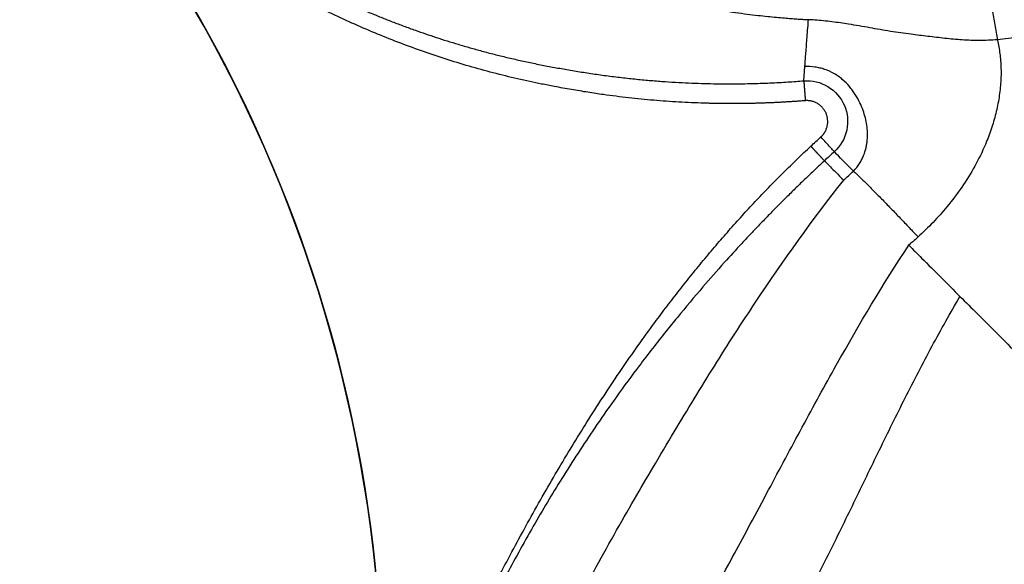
# Model space of a CAD drawing. Header units: millimetres. Extents: x 1452 to 2791, y 499 to 3301.
# Tile 7 of 38: x 1601 to 2094, y 1942 to 2215. Entities that reach past the tile are written whole.
import ezdxf

# ---------------------------------------------------------------- set-up
doc = ezdxf.new("R2010")
doc.units = ezdxf.units.MM

msp = doc.modelspace()

# ---------------------------------------------------------------- linework, layer by layer
at = {"color": 7, "linetype": 'Continuous', "lineweight": 25}
for p, q in [((2013.63, 2135.02), (2013.63, 2135.01)), ((2046.2, 2102.44), (2046, 2102.65)), ((2046.25, 2102.4), (2046.2, 2102.44)), ((2046.25, 2102.4), (2046.26, 2102.39))]:
    msp.add_line(p, q, dxfattribs=at)
at = {"color": 7, "linetype": 'Continuous', "lineweight": 25, "flags": 128}
msp.add_lwpolyline([(2018.49, 2139.52), (2016.57, 2141.47), (2014.85, 2143.22), (2013.34, 2144.76), (2012.03, 2146.09), (2010.94, 2147.2), (2010.05, 2148.11), (2009.37, 2148.8), (2008.9, 2149.28)], dxfattribs=at)
at = {"color": 7, "linetype": 'Continuous', "lineweight": 25}
for radius, start, end in [(700, 343.49934, 42.24244), (700.17, 349.87487, 38.85457)]:
    msp.add_arc((1082.41, 1869.7), radius, start, end, dxfattribs=at)
for points, knots in [([(2617.36, 2080.51), (2623.2, 2087.79), (2634.89, 2102.37), (2651.32, 2125.09), (2666.93, 2148.4), (2681.62, 2172.31), (2695.39, 2196.73), (2707.91, 2221.05), (2719.25, 2245.18), (2729.51, 2269.09), (2738.95, 2293.33), (2747.57, 2317.87), (2755.45, 2342.91), (2762.53, 2368.46), (2768.81, 2394.48), (2774.21, 2420.71), (2778.73, 2447.1), (2782.55, 2475.08), (2785.5, 2504.64), (2787.37, 2535.78), (2788.03, 2566.96), (2787.45, 2598.41), (2785.58, 2630.09), (2782.39, 2661.95), (2777.89, 2693.65), (2772.24, 2724.22), (2765.55, 2753.65), (2757.96, 2781.93), (2749.28, 2809.89), (2739.44, 2837.72), (2728.41, 2865.36), (2716.19, 2892.78), (2702.88, 2919.69), (2688.65, 2945.76), (2673.54, 2970.96), (2657.61, 2995.3), (2640.71, 3018.97), (2622.7, 3042.15), (2603.54, 3064.75), (2583.23, 3086.71), (2562, 3107.78), (2540.26, 3127.54), (2518.11, 3146.01), (2495.65, 3163.25), (2472.5, 3179.57), (2448.51, 3195.08), (2423.68, 3209.73), (2398.03, 3223.46), (2371.84, 3236.12), (2345.68, 3247.45), (2319.64, 3257.47), (2293.77, 3266.28), (2267.57, 3274.04), (2240.86, 3280.81), (2213.64, 3286.52), (2185.96, 3291.14), (2158.11, 3294.61), (2136.04, 3296.45), (2116.41, 3297.52), (2099.22, 3298.07), (2076.14, 3298.1), (2050.63, 3297.2), (2022.7, 3295.09), (1994.98, 3291.58), (1966.95, 3287.71), (1940.96, 3279.6), (1919.39, 3280.99), (1912.8, 3274.4), (1912.8, 3274.4)], [0, 0, 0, 0, 0.015312, 0.030647, 0.045994, 0.061342, 0.076679, 0.091993, 0.106207, 0.120434, 0.134664, 0.148892, 0.163106, 0.177738, 0.192381, 0.207029, 0.221673, 0.236305, 0.253353, 0.270415, 0.287476, 0.304524, 0.322021, 0.339534, 0.357045, 0.374542, 0.390543, 0.406557, 0.42257, 0.438572, 0.454978, 0.471398, 0.487818, 0.504224, 0.520121, 0.53603, 0.551939, 0.567835, 0.584181, 0.600543, 0.616905, 0.633251, 0.648728, 0.664217, 0.679707, 0.695184, 0.711085, 0.727, 0.742914, 0.758815, 0.773749, 0.788695, 0.803641, 0.818575, 0.833911, 0.849261, 0.86461, 0.879947, 0.885588, 0.896876, 0.908164, 0.923448, 0.93876, 0.954086, 0.96941, 0.984719, 1, 1, 1, 1, 1]), ([(1995.93, 2215.29), (1995.46, 2215.32), (1994.36, 2215.38), (1992.45, 2215.5), (1990.03, 2215.66), (1987.11, 2215.87), (1983.7, 2216.14), (1979.79, 2216.49), (1975.39, 2216.92), (1970.5, 2217.46), (1965.12, 2218.1), (1959.27, 2218.88), (1952.95, 2219.81), (1946.17, 2220.91), (1938.93, 2222.2), (1931.25, 2223.71), (1922.97, 2225.5), (1914.41, 2227.54), (1905.9, 2229.75), (1897.94, 2232.01), (1890.5, 2234.27), (1883.58, 2236.47), (1877.18, 2238.62), (1871.3, 2240.73), (1865.92, 2242.76), (1861.04, 2244.69), (1856.62, 2246.51), (1852.21, 2248.37), (1847.63, 2250.36), (1842.73, 2252.56), (1837.8, 2254.87), (1832.84, 2257.27), (1827.84, 2259.79), (1822.82, 2262.4), (1817.78, 2265.13), (1812.71, 2267.98), (1807.62, 2270.94), (1802.5, 2274.01), (1797.38, 2277.21), (1792.23, 2280.53), (1786.1, 2284.63), (1778.74, 2289.75), (1769.94, 2296.21), (1760.45, 2303.62), (1750.36, 2312.05), (1739.73, 2321.55), (1730.69, 2330.22), (1723.41, 2337.61), (1718.05, 2343.27), (1712.92, 2348.9), (1708, 2354.49), (1703.29, 2360.02), (1698.79, 2365.5), (1694.49, 2370.9), (1690.38, 2376.24), (1686.46, 2381.5), (1682.71, 2386.67), (1679.14, 2391.76), (1675.75, 2396.76), (1672.51, 2401.67), (1669.43, 2406.47), (1666.51, 2411.18), (1663.72, 2415.78), (1661.09, 2420.28), (1658.58, 2424.67), (1656.21, 2428.94), (1653.96, 2433.1), (1651.83, 2437.15), (1649.82, 2441.07), (1647.92, 2444.88), (1646.12, 2448.56), (1644.43, 2452.12), (1642.74, 2455.76), (1641.03, 2459.53), (1639.3, 2463.46), (1637.61, 2467.39), (1635.97, 2471.33), (1634.38, 2475.27), (1632.83, 2479.2), (1631.32, 2483.14), (1629.86, 2487.08), (1628.45, 2491.02), (1627.07, 2494.95), (1625.75, 2498.89), (1624.46, 2502.83), (1623.22, 2506.76), (1622.03, 2510.69), (1620.87, 2514.63), (1619.76, 2518.56), (1618.69, 2522.48), (1617.67, 2526.41), (1616.68, 2530.33), (1615.74, 2534.25), (1614.84, 2538.17), (1613.98, 2542.08), (1613.16, 2545.99), (1612.38, 2549.9), (1611.64, 2553.8), (1610.95, 2557.69), (1610.29, 2561.58), (1609.67, 2565.47), (1609.09, 2569.35), (1608.55, 2573.22), (1608.05, 2577.09), (1607.58, 2580.95), (1607.15, 2584.8), (1606.76, 2588.64), (1606.52, 2591.2), (1606.4, 2592.48)], [0, 0, 0, 0, 0.002424, 0.005716, 0.009874, 0.014894, 0.020772, 0.027503, 0.035082, 0.043503, 0.052759, 0.062842, 0.073746, 0.08546, 0.097977, 0.111285, 0.125373, 0.141161, 0.156055, 0.170071, 0.183219, 0.195508, 0.206929, 0.21748, 0.227181, 0.236053, 0.244109, 0.251358, 0.260309, 0.269377, 0.278564, 0.28787, 0.297298, 0.306849, 0.316524, 0.326326, 0.336257, 0.346316, 0.356508, 0.366832, 0.377291, 0.393804, 0.41221, 0.432504, 0.454677, 0.478716, 0.504593, 0.518032, 0.531178, 0.544027, 0.556577, 0.568825, 0.580773, 0.592423, 0.603777, 0.614838, 0.625607, 0.636086, 0.646279, 0.656187, 0.665813, 0.675158, 0.684224, 0.693015, 0.701531, 0.709774, 0.717747, 0.725452, 0.732889, 0.740062, 0.746971, 0.753618, 0.760004, 0.767278, 0.774524, 0.781741, 0.78893, 0.796092, 0.803226, 0.810334, 0.817415, 0.824471, 0.8315, 0.838505, 0.845485, 0.852441, 0.859373, 0.866282, 0.873168, 0.880032, 0.886873, 0.893693, 0.90049, 0.907266, 0.914021, 0.920755, 0.927469, 0.934162, 0.940834, 0.947487, 0.954119, 0.960732, 0.967325, 0.973899, 0.980453, 0.986988, 0.993503, 1, 1, 1, 1]), ([(1631.74, 2313.29), (1632.27, 2312.78), (1633.35, 2311.78), (1634.96, 2310.28), (1636.6, 2308.78), (1638.25, 2307.28), (1639.91, 2305.77), (1641.59, 2304.27), (1643.28, 2302.77), (1645, 2301.26), (1646.72, 2299.76), (1648.46, 2298.25), (1650.22, 2296.75), (1651.99, 2295.25), (1653.78, 2293.74), (1655.59, 2292.24), (1657.41, 2290.74), (1659.25, 2289.24), (1661.1, 2287.74), (1662.97, 2286.25), (1664.86, 2284.75), (1666.76, 2283.26), (1668.68, 2281.77), (1670.61, 2280.28), (1672.57, 2278.79), (1674.54, 2277.31), (1676.52, 2275.83), (1678.53, 2274.35), (1680.55, 2272.87), (1682.58, 2271.4), (1684.64, 2269.93), (1686.71, 2268.47), (1688.8, 2267.01), (1690.91, 2265.55), (1693.03, 2264.1), (1695.17, 2262.65), (1697.33, 2261.21), (1699.51, 2259.77), (1701.71, 2258.34), (1703.92, 2256.91), (1706.15, 2255.49), (1708.4, 2254.07), (1710.66, 2252.66), (1712.95, 2251.26), (1715.25, 2249.86), (1717.57, 2248.47), (1719.91, 2247.09), (1722.27, 2245.71), (1724.65, 2244.34), (1727.04, 2242.98), (1729.46, 2241.63), (1731.89, 2240.29), (1734.34, 2238.95), (1736.81, 2237.62), (1739.3, 2236.31), (1741.8, 2235), (1744.33, 2233.7), (1746.88, 2232.41), (1749.44, 2231.13), (1752.02, 2229.86), (1754.63, 2228.6), (1757.25, 2227.35), (1759.89, 2226.12), (1762.55, 2224.89), (1765.23, 2223.68), (1767.93, 2222.48), (1770.65, 2221.29), (1773.39, 2220.11), (1776.15, 2218.95), (1778.93, 2217.8), (1781.73, 2216.66), (1784.54, 2215.54), (1787.38, 2214.43), (1790.24, 2213.33), (1793.12, 2212.25), (1796.01, 2211.19), (1799.66, 2209.88), (1804.1, 2208.33), (1809.39, 2206.55), (1814.86, 2204.79), (1820.5, 2203.06), (1826.33, 2201.36), (1832.33, 2199.69), (1838.52, 2198.07), (1844.88, 2196.5), (1851.44, 2194.99), (1858.18, 2193.55), (1865.11, 2192.18), (1872.22, 2190.88), (1879.5, 2189.63), (1886.95, 2188.45), (1894.55, 2187.37), (1902.19, 2186.42), (1909.71, 2185.61), (1917.01, 2184.94), (1924.06, 2184.4), (1930.87, 2183.98), (1937.44, 2183.67), (1943.77, 2183.46), (1949.86, 2183.33), (1955.7, 2183.29), (1961.29, 2183.32), (1966.64, 2183.41), (1971.73, 2183.55), (1976.58, 2183.74), (1981.19, 2183.96), (1985.54, 2184.21), (1989.65, 2184.49), (1992.3, 2184.7), (1993.59, 2184.8)], [0, 0, 0, 0, 0.005551, 0.011131, 0.016741, 0.02238, 0.028049, 0.033748, 0.039477, 0.045235, 0.051023, 0.05684, 0.062687, 0.068564, 0.07447, 0.080407, 0.086373, 0.092369, 0.098394, 0.104449, 0.110535, 0.11665, 0.122794, 0.128969, 0.135174, 0.141408, 0.147673, 0.153968, 0.160292, 0.166647, 0.173031, 0.179446, 0.185891, 0.192366, 0.198871, 0.205407, 0.211972, 0.218568, 0.225195, 0.231851, 0.238539, 0.245256, 0.252004, 0.258783, 0.265592, 0.272432, 0.279303, 0.286204, 0.293137, 0.3001, 0.307094, 0.31412, 0.321176, 0.328264, 0.335383, 0.342534, 0.349716, 0.35693, 0.364175, 0.371452, 0.378761, 0.386103, 0.393476, 0.400882, 0.40832, 0.41579, 0.423294, 0.43083, 0.438399, 0.446001, 0.453636, 0.461305, 0.469008, 0.476744, 0.484514, 0.492319, 0.500158, 0.513871, 0.527986, 0.542506, 0.557432, 0.572767, 0.588514, 0.604675, 0.621252, 0.638249, 0.655675, 0.673541, 0.691828, 0.710502, 0.729555, 0.748992, 0.768759, 0.787895, 0.806404, 0.824285, 0.84154, 0.85817, 0.874177, 0.88956, 0.90432, 0.918458, 0.931974, 0.944868, 0.957139, 0.968788, 0.979815, 0.990219, 1, 1, 1, 1]), ([(1994.39, 2174.84), (1993.65, 2174.78), (1992.18, 2174.66), (1989.98, 2174.5), (1987.78, 2174.35), (1985.57, 2174.21), (1983.37, 2174.09), (1981.16, 2173.97), (1978.96, 2173.86), (1976.75, 2173.76), (1974.55, 2173.68), (1972.34, 2173.6), (1970.13, 2173.53), (1967.92, 2173.48), (1965.72, 2173.44), (1963.51, 2173.4), (1961.3, 2173.38), (1959.09, 2173.37), (1956.88, 2173.36), (1954.67, 2173.37), (1952.46, 2173.39), (1950.25, 2173.42), (1948.04, 2173.46), (1945.83, 2173.51), (1940.14, 2173.67), (1930.98, 2174.07), (1918.36, 2174.97), (1905.78, 2176.22), (1894.79, 2177.6), (1885.26, 2179.03), (1877.03, 2180.4), (1869.3, 2181.81), (1862.33, 2183.16), (1854.16, 2184.86), (1839.97, 2188.12), (1819.78, 2193.69), (1796.01, 2201.72), (1772.72, 2211.04), (1749.98, 2221.62), (1727.71, 2233.49), (1709.71, 2244.36), (1695.69, 2253.58), (1685.45, 2260.7), (1675.36, 2268.11), (1667.54, 2274.15), (1661.89, 2278.67), (1658.36, 2281.55), (1654.85, 2284.46), (1651.37, 2287.41), (1647.91, 2290.39), (1644.47, 2293.4), (1641.06, 2296.44), (1637.67, 2299.52), (1634.31, 2302.63), (1630.97, 2305.77), (1628.77, 2307.89), (1627.66, 2308.95)], [0, 0, 0, 0, 0.005488, 0.010975, 0.016461, 0.021947, 0.027431, 0.032915, 0.038399, 0.043883, 0.049366, 0.054849, 0.060332, 0.065816, 0.071299, 0.076784, 0.082268, 0.087754, 0.09324, 0.098728, 0.104216, 0.109706, 0.115196, 0.120689, 0.126183, 0.157613, 0.189016, 0.220414, 0.251831, 0.271502, 0.292223, 0.314, 0.330044, 0.345074, 0.376219, 0.438472, 0.50106, 0.563062, 0.625264, 0.687848, 0.750997, 0.781865, 0.812831, 0.843916, 0.875138, 0.886457, 0.897779, 0.909107, 0.920439, 0.931779, 0.943125, 0.95448, 0.965844, 0.977218, 0.988603, 1, 1, 1, 1]), ([(2086.12, 2227.27), (2086.21, 2227.18), (2086.32, 2226.97), (2086.57, 2226.31), (2086.72, 2225.85), (2087.05, 2224.66), (2087.24, 2223.92), (2087.64, 2222.21), (2087.85, 2221.23), (2088.29, 2219.07), (2088.52, 2217.9), (2088.97, 2215.45), (2089.2, 2214.17), (2089.64, 2211.59), (2089.85, 2210.29), (2090.25, 2207.76), (2090.44, 2206.53), (2090.61, 2205.35)], [0, 0, 0, 0, 0.125, 0.125, 0.25, 0.25, 0.375, 0.375, 0.5, 0.5, 0.625, 0.625, 0.75, 0.75, 0.875, 0.875, 1, 1, 1, 1]), ([(1994.14, 2191.99), (1994.19, 2192.59), (1994.3, 2194.09), (1994.53, 2197.05), (1994.8, 2200.58), (1995.11, 2204.56), (1995.45, 2208.93), (1995.73, 2212.59), (1995.89, 2214.75), (1995.93, 2215.29)], [0.52152987, 0.52152987, 0.52152987, 0.52152987, 0.5320179, 0.54250594, 0.55299398, 0.56348201, 0.57397005, 0.58445808, 0.58791484, 0.58791484, 0.58791484, 0.58791484]), ([(2090.61, 2205.35), (2087.64, 2205.18), (2081.7, 2204.83), (2072.92, 2205.23), (2064.29, 2206.02), (2055.79, 2207.09), (2046.7, 2208.17), (2037.04, 2209.51), (2026.72, 2211.37), (2016.95, 2213.1), (2007.73, 2214.44), (2000.95, 2215.13), (1997.02, 2215.37), (1995.95, 2215.43)], [0, 0, 0, 0, 0.090412, 0.181192, 0.27271, 0.364556, 0.455867, 0.568523, 0.681205, 0.793614, 0.880523, 0.967383, 1, 1, 1, 1]), ([(2090.64, 2205.2), (2091.1, 2202.92), (2092.02, 2198.35), (2092.52, 2191.4), (2092.42, 2184.05), (2091.57, 2176.34), (2089.94, 2168.36), (2087.63, 2160.54), (2084.24, 2151.65), (2079.44, 2141.87), (2072.96, 2131.42), (2065.88, 2122.08), (2058.51, 2113.75), (2053.42, 2108.95), (2050.87, 2106.55)], [0, 0, 0, 0, 0.062603, 0.125378, 0.188031, 0.261448, 0.335146, 0.408922, 0.482445, 0.592541, 0.702946, 0.813105, 0.906552, 1, 1, 1, 1]), ([(1993.64, 2185.41), (1993.65, 2185.53), (1993.67, 2185.86), (1993.71, 2186.43), (1993.76, 2187.07), (1993.81, 2187.7), (1993.86, 2188.31), (1993.9, 2188.9), (1993.95, 2189.47), (1993.98, 2189.92), (1994.01, 2190.23), (1994.02, 2190.4), (1994.03, 2190.51), (1994.03, 2190.59), (1994.04, 2190.66), (1994.04, 2190.72), (1994.05, 2190.81), (1994.06, 2190.91), (1994.07, 2191.01), (1994.07, 2191.09), (1994.08, 2191.13), (1994.08, 2191.16), (1994.08, 2191.19), (1994.08, 2191.22), (1994.09, 2191.25), (1994.09, 2191.28), (1994.09, 2191.31), (1994.09, 2191.34), (1994.09, 2191.37), (1994.1, 2191.4), (1994.1, 2191.43), (1994.1, 2191.46), (1994.1, 2191.49), (1994.11, 2191.53), (1994.11, 2191.58), (1994.12, 2191.66), (1994.12, 2191.72), (1994.13, 2191.77), (1994.13, 2191.79), (1994.13, 2191.83), (1994.14, 2191.9), (1994.14, 2191.95), (1994.14, 2191.99)], [0.58791484, 0.58791484, 0.58791484, 0.58791484, 0.58979667, 0.59251685, 0.59523703, 0.59795721, 0.60067739, 0.60339757, 0.60611775, 0.60883793, 0.61019802, 0.61087807, 0.61155811, 0.61189813, 0.61223816, 0.61257818, 0.6129182, 0.61359825, 0.61427829, 0.61461831, 0.61478833, 0.61495834, 0.61512835, 0.61529836, 0.61546837, 0.61563838, 0.61580839, 0.6159784, 0.61614842, 0.61631843, 0.61648844, 0.61665845, 0.61682846, 0.61699847, 0.61733849, 0.61767852, 0.61835856, 0.61844357, 0.61852857, 0.61869859, 0.61903861, 0.61971865, 0.61971865, 0.61971865, 0.61971865]), ([(2018.49, 2139.52), (2019.69, 2140.72), (2020.69, 2141.99), (2021.96, 2143.99), (2022.35, 2144.67), (2023.02, 2146), (2023.32, 2146.66), (2024.11, 2148.63), (2024.5, 2149.92), (2024.94, 2151.86), (2025.06, 2152.51), (2025.26, 2153.79), (2025.34, 2154.43), (2025.51, 2156.33), (2025.54, 2157.57), (2025.46, 2160.04), (2025.35, 2161.26), (2025, 2163.72), (2024.76, 2164.95), (2024.14, 2167.44), (2023.76, 2168.68), (2022.85, 2171.22), (2022.31, 2172.51), (2021.01, 2175.18), (2020.27, 2176.52), (2018.97, 2178.56), (2018.5, 2179.25), (2017.77, 2180.27), (2017.52, 2180.61), (2017, 2181.28), (2016.74, 2181.61), (2015.38, 2183.26), (2014.2, 2184.45), (2012.27, 2186.08), (2011.6, 2186.59), (2010.21, 2187.56), (2009.48, 2188.01), (2007.27, 2189.26), (2005.74, 2189.95), (2003.35, 2190.78), (2002.54, 2191.02), (2001.3, 2191.32), (2000.88, 2191.41), (2000.05, 2191.58), (1999.63, 2191.65), (1997.54, 2191.96), (1995.85, 2192.06), (1994.14, 2191.99)], [0, 0, 0, 0, 0.0625, 0.0625, 0.09375, 0.09375, 0.125, 0.125, 0.1875, 0.1875, 0.21875, 0.21875, 0.25, 0.25, 0.3125, 0.3125, 0.375, 0.375, 0.4375, 0.4375, 0.5, 0.5, 0.5625, 0.5625, 0.625, 0.625, 0.65625, 0.65625, 0.671875, 0.671875, 0.6875, 0.6875, 0.75, 0.75, 0.78125, 0.78125, 0.8125, 0.8125, 0.875, 0.875, 0.90625, 0.90625, 0.921875, 0.921875, 0.9375, 0.9375, 1, 1, 1, 1]), ([(1993.59, 2184.8), (1993.59, 2184.8), (1993.6, 2184.93), (1993.61, 2185.13), (1993.63, 2185.35), (1993.64, 2185.41)], [0.619718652, 0.619718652, 0.619718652, 0.619718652, 0.61984936, 0.62256954, 0.623407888, 0.623407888, 0.623407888, 0.623407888]), ([(1993.59, 2184.8), (1997.84, 2185.12), (2002.08, 2184.11), (2009.37, 2179.7), (2012.24, 2176.41), (2015.61, 2168.59), (2016.03, 2164.25), (2014.23, 2155.92), (2012.05, 2152.14), (2008.9, 2149.28)], [0, 0, 0, 0, 0.25, 0.25, 0.5, 0.5, 0.75, 0.75, 1, 1, 1, 1]), ([(1993.59, 2184.8), (1993.59, 2184.79), (1993.59, 2184.78), (1993.59, 2184.75), (1993.6, 2184.71), (1993.6, 2184.67), (1993.6, 2184.61), (1993.61, 2184.55), (1993.62, 2184.47), (1993.62, 2184.39), (1993.63, 2184.3), (1993.64, 2184.2), (1993.65, 2184.09), (1993.66, 2183.97), (1993.67, 2183.84), (1993.68, 2183.7), (1993.69, 2183.56), (1993.7, 2183.41), (1993.71, 2183.25), (1993.73, 2183.09), (1993.74, 2182.91), (1993.75, 2182.74), (1993.77, 2182.55), (1993.78, 2182.36), (1993.8, 2182.17), (1993.82, 2181.97), (1993.83, 2181.77), (1993.85, 2181.56), (1993.87, 2181.35), (1993.88, 2181.13), (1993.9, 2180.92), (1993.92, 2180.7), (1993.94, 2180.48), (1993.95, 2180.25), (1993.97, 2180.03), (1993.99, 2179.81), (1994.01, 2179.58), (1994.02, 2179.36), (1994.04, 2179.13), (1994.06, 2178.91), (1994.08, 2178.68), (1994.1, 2178.46), (1994.11, 2178.24), (1994.13, 2178.02), (1994.15, 2177.8), (1994.17, 2177.59), (1994.18, 2177.37), (1994.2, 2177.16), (1994.22, 2176.95), (1994.23, 2176.74), (1994.25, 2176.54), (1994.27, 2176.34), (1994.28, 2176.14), (1994.3, 2175.94), (1994.31, 2175.75), (1994.33, 2175.56), (1994.34, 2175.38), (1994.36, 2175.19), (1994.37, 2175.01), (1994.38, 2174.9), (1994.39, 2174.84)], [0, 0, 0, 0, 0.01983, 0.039746, 0.059736, 0.079792, 0.099901, 0.120053, 0.140237, 0.160442, 0.180656, 0.200867, 0.221065, 0.241238, 0.261375, 0.281463, 0.301493, 0.321453, 0.341332, 0.36112, 0.380806, 0.40038, 0.419833, 0.439155, 0.458337, 0.47737, 0.496246, 0.514957, 0.533495, 0.551853, 0.570025, 0.588004, 0.605785, 0.623361, 0.640728, 0.657882, 0.674818, 0.691532, 0.708021, 0.724282, 0.740313, 0.756111, 0.771675, 0.787002, 0.802093, 0.816945, 0.831558, 0.845933, 0.860068, 0.873965, 0.887623, 0.901044, 0.914228, 0.927177, 0.939891, 0.952372, 0.964621, 0.976641, 0.988434, 1, 1, 1, 1]), ([(2002.18, 2156.67), (2002.26, 2156.74), (2002.42, 2156.89), (2002.65, 2157.12), (2002.87, 2157.35), (2003.09, 2157.59), (2003.29, 2157.84), (2003.49, 2158.1), (2003.68, 2158.36), (2003.86, 2158.62), (2004.04, 2158.9), (2004.43, 2159.55), (2004.94, 2160.62), (2005.41, 2162.18), (2005.63, 2163.79), (2005.6, 2165.41), (2005.32, 2167.01), (2004.8, 2168.55), (2004.04, 2169.98), (2003.08, 2171.29), (2001.92, 2172.43), (2000.6, 2173.38), (1999.16, 2174.11), (1997.92, 2174.51), (1996.97, 2174.71), (1996.33, 2174.81), (1995.68, 2174.86), (1995.03, 2174.87), (1994.6, 2174.85), (1994.39, 2174.84)], [0, 0, 0, 0, 0.012584, 0.025119, 0.037617, 0.050091, 0.062552, 0.075013, 0.087485, 0.099981, 0.112512, 0.125091, 0.187563, 0.250063, 0.312534, 0.375035, 0.437505, 0.500007, 0.562477, 0.624979, 0.687448, 0.749951, 0.812419, 0.874923, 0.900019, 0.924978, 0.949897, 0.974872, 1, 1, 1, 1]), ([(2008.9, 2149.27), (2008.86, 2149.32), (2008.66, 2149.54), (2007.95, 2150.32), (2007.44, 2150.87), (2006.21, 2152.24), (2005.48, 2153.04), (2003.89, 2154.79), (2003.04, 2155.73), (2002.18, 2156.67)], [0, 0, 0, 0, 0.25, 0.25, 0.5, 0.5, 0.75, 0.75, 1, 1, 1, 1]), ([(1771.68, 1746.61), (1771.86, 1747.44), (1772.23, 1749.09), (1772.8, 1751.57), (1773.37, 1754.05), (1773.95, 1756.53), (1774.53, 1759), (1775.13, 1761.47), (1775.73, 1763.94), (1776.34, 1766.41), (1776.96, 1768.88), (1777.59, 1771.34), (1778.23, 1773.8), (1778.87, 1776.26), (1779.52, 1778.71), (1780.18, 1781.17), (1780.85, 1783.62), (1781.53, 1786.07), (1782.21, 1788.51), (1782.9, 1790.96), (1783.6, 1793.4), (1784.31, 1795.84), (1785.03, 1798.27), (1785.75, 1800.71), (1786.48, 1803.14), (1787.22, 1805.57), (1787.97, 1808), (1788.73, 1810.42), (1789.49, 1812.84), (1790.26, 1815.26), (1791.04, 1817.68), (1791.83, 1820.1), (1792.63, 1822.51), (1793.43, 1824.92), (1794.25, 1827.33), (1795.07, 1829.74), (1795.9, 1832.14), (1796.73, 1834.54), (1797.58, 1836.94), (1798.43, 1839.34), (1799.29, 1841.73), (1800.16, 1844.13), (1801.04, 1846.52), (1801.92, 1848.9), (1802.82, 1851.29), (1803.72, 1853.67), (1804.63, 1856.05), (1807, 1862.21), (1810.94, 1872.1), (1816.64, 1885.65), (1822.6, 1899.09), (1827.79, 1910.21), (1832.07, 1919.06), (1835.3, 1925.58), (1838.65, 1932.17), (1843.2, 1940.95), (1849.01, 1951.91), (1856.13, 1964.95), (1863.4, 1977.88), (1870.84, 1990.69), (1878.31, 2003.11), (1885.99, 2015.47), (1893.92, 2027.77), (1902.13, 2040.03), (1910.43, 2051.96), (1917.07, 2061.14), (1921.97, 2067.73), (1925.07, 2071.84), (1928.19, 2075.91), (1931.32, 2079.93), (1934.46, 2083.92), (1937.62, 2087.87), (1940.8, 2091.77), (1943.99, 2095.64), (1947.2, 2099.46), (1950.42, 2103.25), (1953.65, 2107), (1956.91, 2110.7), (1960.17, 2114.37), (1963.46, 2117.99), (1966.75, 2121.58), (1970.07, 2125.12), (1973.39, 2128.63), (1976.74, 2132.09), (1980.09, 2135.51), (1983.47, 2138.9), (1986.85, 2142.24), (1990.26, 2145.55), (1993.68, 2148.81), (1995.97, 2150.96), (1997.12, 2152.03)], [0, 0, 0, 0, 0.0054124, 0.0108238, 0.0162341, 0.0216434, 0.0270518, 0.0324593, 0.037866, 0.043272, 0.0486773, 0.0540819, 0.059486, 0.0648896, 0.0702927, 0.0756954, 0.0810978, 0.0864999, 0.0919017, 0.0973035, 0.1027051, 0.1081067, 0.1135082, 0.1189099, 0.1243117, 0.1297137, 0.135116, 0.1405185, 0.1459214, 0.1513248, 0.1567286, 0.162133, 0.167538, 0.1729437, 0.17835, 0.1837572, 0.1891652, 0.1945741, 0.1999839, 0.2053948, 0.2108067, 0.2162198, 0.221634, 0.2270495, 0.2324663, 0.2378845, 0.2433041, 0.2487252, 0.2799769, 0.3112289, 0.3424923, 0.3737786, 0.3895125, 0.4052342, 0.4202103, 0.4366873, 0.4683321, 0.4993231, 0.5314949, 0.5629893, 0.5938127, 0.6239718, 0.6558191, 0.6871877, 0.7180875, 0.7485286, 0.7595215, 0.7704653, 0.7813606, 0.792208, 0.8030079, 0.813761, 0.8244679, 0.8351291, 0.8457452, 0.8563168, 0.8668445, 0.8773289, 0.8877707, 0.8981704, 0.9085288, 0.9188464, 0.9291239, 0.939362, 0.9495613, 0.9597225, 0.9698463, 0.9799333, 0.9899843, 1, 1, 1, 1]), ([(1997.12, 2152.03), (1997.19, 2151.95), (1997.34, 2151.79), (1997.56, 2151.55), (1997.79, 2151.31), (1998.02, 2151.06), (1998.25, 2150.81), (1998.49, 2150.55), (1998.73, 2150.29), (1998.97, 2150.03), (1999.22, 2149.77), (1999.46, 2149.5), (1999.71, 2149.23), (1999.95, 2148.97), (2000.2, 2148.7), (2000.45, 2148.44), (2000.69, 2148.18), (2000.93, 2147.92), (2001.17, 2147.66), (2001.4, 2147.41), (2001.63, 2147.16), (2001.86, 2146.92), (2002.08, 2146.69), (2002.29, 2146.46), (2002.49, 2146.24), (2002.68, 2146.04), (2002.87, 2145.84), (2003.04, 2145.65), (2003.2, 2145.48), (2003.34, 2145.33), (2003.48, 2145.19), (2003.6, 2145.06), (2003.7, 2144.95), (2003.78, 2144.86), (2003.85, 2144.79), (2003.9, 2144.74), (2003.92, 2144.73), (2003.92, 2144.72)], [0, 0, 0, 0, 0.0210918, 0.0426235, 0.0645953, 0.0870071, 0.1098589, 0.1331506, 0.1568824, 0.1810542, 0.2056659, 0.2307177, 0.2562094, 0.2821411, 0.3085128, 0.3353245, 0.3625762, 0.3902678, 0.4183994, 0.446971, 0.4759826, 0.5054341, 0.5353255, 0.565657, 0.5964283, 0.6276397, 0.6592909, 0.6913822, 0.7239133, 0.7568844, 0.7902954, 0.8241464, 0.8584373, 0.8931681, 0.9283388, 0.9639494, 1, 1, 1, 1]), ([(2003.92, 2144.72), (2003.27, 2144.11), (2001.94, 2142.87), (1999.93, 2140.98), (1997.88, 2139.03), (1995.78, 2137.04), (1993.65, 2134.99), (1991.47, 2132.89), (1989.26, 2130.73), (1987.01, 2128.51), (1984.72, 2126.25), (1982.39, 2123.92), (1980.02, 2121.54), (1977.62, 2119.1), (1975.18, 2116.6), (1972.7, 2114.04), (1970.19, 2111.42), (1967.65, 2108.74), (1965.07, 2106), (1960.4, 2101), (1952.99, 2092.88), (1942.19, 2080.6), (1932.48, 2069.05), (1921.85, 2055.92), (1911.59, 2042.71), (1900.12, 2027.12), (1887.33, 2008.86), (1873.58, 1987.83), (1861, 1966.92), (1851.64, 1950.31), (1846.18, 1940.16), (1841.64, 1931.44), (1837.18, 1922.69), (1832.99, 1914.11), (1828.63, 1904.94), (1823.81, 1894.5), (1816.56, 1877.96), (1810.65, 1863.38), (1806.65, 1852.96), (1804.99, 1848.55), (1803.35, 1844.12), (1801.72, 1839.66), (1800.12, 1835.15), (1798.53, 1830.61), (1796.96, 1826.02), (1795.41, 1821.38), (1793.87, 1816.69), (1792.35, 1811.95), (1790.85, 1807.16), (1789.37, 1802.33), (1787.91, 1797.45), (1786.47, 1792.52), (1785.05, 1787.55), (1783.66, 1782.52), (1782.29, 1777.45), (1780.94, 1772.32), (1779.62, 1767.15), (1778.32, 1761.93), (1777.05, 1756.65), (1775.81, 1751.32), (1775.01, 1747.75), (1774.6, 1745.96)], [0, 0, 0, 0, 0.005765, 0.011672, 0.017721, 0.023912, 0.030245, 0.03672, 0.043338, 0.050098, 0.057001, 0.064047, 0.071236, 0.078568, 0.086044, 0.093664, 0.101429, 0.109339, 0.117394, 0.125595, 0.153314, 0.187991, 0.230648, 0.250241, 0.296567, 0.338083, 0.374632, 0.439774, 0.499432, 0.531349, 0.562212, 0.573384, 0.594523, 0.625281, 0.634687, 0.6597, 0.699103, 0.750649, 0.760707, 0.770782, 0.780893, 0.791057, 0.801285, 0.811587, 0.821972, 0.832447, 0.843011, 0.853663, 0.864399, 0.875218, 0.88612, 0.897108, 0.908181, 0.919341, 0.93059, 0.941929, 0.953359, 0.96488, 0.976493, 0.9882, 1, 1, 1, 1]), ([(2003.92, 2144.72), (2004.38, 2144.26), (2005.35, 2143.29), (2008.52, 2140.13), (2010.71, 2137.93), (2013.63, 2135.02)], [0, 0, 0, 0, 0.5, 0.5, 1, 1, 1, 1]), ([(2013.63, 2135.01), (2014.43, 2135.75), (2015.22, 2136.49), (2016.02, 2137.23), (2016.84, 2137.99), (2017.67, 2138.75), (2018.49, 2139.51), (2018.49, 2139.51), (2018.49, 2139.51), (2018.49, 2139.51)], [0.000000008, 0.000000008, 0.000000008, 0.000000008, 0.003259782, 0.003259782, 0.003259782, 0.006627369, 0.006627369, 0.006627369, 0.006627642, 0.006627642, 0.006627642, 0.006627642]), ([(2018.49, 2139.51), (2019.14, 2138.93), (2020.42, 2137.77), (2023.16, 2135.13), (2026.45, 2131.88), (2030.35, 2127.93), (2034.78, 2123.39), (2039.41, 2118.6), (2044.08, 2113.71), (2047.75, 2109.85), (2050.04, 2107.42), (2050.76, 2106.66), (2050.87, 2106.55)], [0, 0, 0, 0, 0.123151, 0.246695, 0.369846, 0.494803, 0.620169, 0.745126, 0.849227, 0.953328, 0.992842, 1, 1, 1, 1]), ([(1843.12, 1842.86), (1843.93, 1844.93), (1846.91, 1852.43), (1852.5, 1865.83), (1862.96, 1889.24), (1875.07, 1913.97), (1888.29, 1938.9), (1898.49, 1957.31), (1908.47, 1974.7), (1918.48, 1991.81), (1928.35, 2008.45), (1938.67, 2025.5), (1952.12, 2047.27), (1976.2, 2084.71), (1998.08, 2115.41), (2013.63, 2135.02)], [0.4566143, 0.4566143, 0.4566143, 0.4566143, 0.46875, 0.5, 0.53125, 0.59375, 0.625, 0.65625, 0.6875, 0.7159861, 0.75, 0.78125, 0.8125, 0.875, 1, 1, 1, 1]), ([(1868.5, 1679.44), (1869.19, 1688.41), (1871.89, 1715.58), (1878.24, 1752.07), (1886.74, 1784.64), (1892.56, 1803.51), (1896.08, 1813.81), (1899.56, 1823.44), (1903.26, 1833.2), (1909.19, 1847.7), (1918.53, 1869.03), (1929.32, 1891.55), (1941.01, 1914.38), (1949.98, 1931.33), (1958.67, 1947.46), (1967.3, 1963.49), (1975.71, 1979.25), (1984.39, 1995.52), (1995.62, 2016.46), (2015.49, 2052.81), (2033.41, 2083.04), (2046.26, 2102.39)], [0.1258462, 0.1258462, 0.1258462, 0.1258462, 0.1875, 0.3125, 0.375, 0.40625, 0.4375, 0.4427167, 0.46875, 0.5, 0.53125, 0.59375, 0.625, 0.65625, 0.6875, 0.7159861, 0.75, 0.78125, 0.8125, 0.875, 1, 1, 1, 1]), ([(2050.87, 2106.55), (2050.01, 2105.73), (2048.52, 2104.3), (2046.76, 2103.11), (2046.25, 2102.4), (2046.25, 2102.4)], [0, 0, 0, 0, 0.575259, 0.999988, 1, 1, 1, 1]), ([(2046.26, 2102.39), (2048.41, 2100.23), (2053.87, 2094.77), (2062.45, 2086.19), (2068.77, 2079.88), (2071.88, 2076.76)], [0.29027172, 0.29027172, 0.29027172, 0.29027172, 0.2960863, 0.30513643, 0.31418656, 0.31418656, 0.31418656, 0.31418656]), ([(1916.58, 1679.34), (1916.97, 1685.57), (1917.74, 1698.05), (1919.8, 1716.78), (1922.57, 1735.58), (1926.16, 1754.48), (1930.64, 1773.53), (1935.67, 1791.33), (1941.15, 1808.02), (1947.01, 1823.82), (1953.73, 1840.26), (1961.31, 1857.41), (1969.6, 1875.09), (1980, 1896.23), (1992.31, 1920.23), (2005.89, 1946.98), (2018.77, 1973.47), (2031.48, 1999.79), (2044.36, 2025.92), (2057.6, 2051.71), (2067.13, 2068.43), (2071.88, 2076.76)], [0, 0, 0, 0, 0.0435079, 0.0872411, 0.1313196, 0.1758869, 0.2211196, 0.2672717, 0.3043677, 0.3429804, 0.3840429, 0.4274286, 0.4727579, 0.5192878, 0.5906532, 0.6597214, 0.7278554, 0.7961334, 0.8643987, 0.93242, 1, 1, 1, 1]), ([(2071.88, 2076.76), (2077.67, 2070.98), (2089.77, 2058.87), (2109.18, 2039.47), (2129.48, 2019.16), (2150.31, 1998.33), (2171.29, 1977.35), (2192.03, 1956.61), (2212.16, 1936.48), (2231.3, 1917.34), (2249.12, 1899.53), (2265.27, 1883.37), (2279.48, 1869.17), (2291.47, 1857.18), (2301.03, 1847.61), (2307.99, 1840.66), (2311.6, 1837.04), (2312.66, 1835.98), (2312.89, 1835.75)], [0.3141866, 0.3141866, 0.3141866, 0.3141866, 0.331005, 0.3478235, 0.3646419, 0.3814604, 0.3982789, 0.4150973, 0.4319158, 0.4487343, 0.4655527, 0.4823712, 0.4991896, 0.5160081, 0.5328266, 0.549645, 0.5664635, 0.5759911, 0.5759911, 0.5759911, 0.5759911])]:
    msp.add_open_spline(points, degree=3, knots=knots, dxfattribs=at)
for points in [[(2101.65, 2206.74), (2097.99, 2206.3), (2094.31, 2205.84), (2090.61, 2205.35)], [(1997.12, 2152.03), (1998.8, 2153.58), (2000.49, 2155.13), (2002.18, 2156.67)], [(2008.9, 2149.28), (2007.24, 2147.76), (2005.58, 2146.24), (2003.92, 2144.72)], [(2018.49, 2139.51), (2018.49, 2139.52), (2018.49, 2139.52), (2018.49, 2139.52)]]:
    msp.add_open_spline(points, degree=3, dxfattribs=at)

doc.saveas('drawing.dxf')
